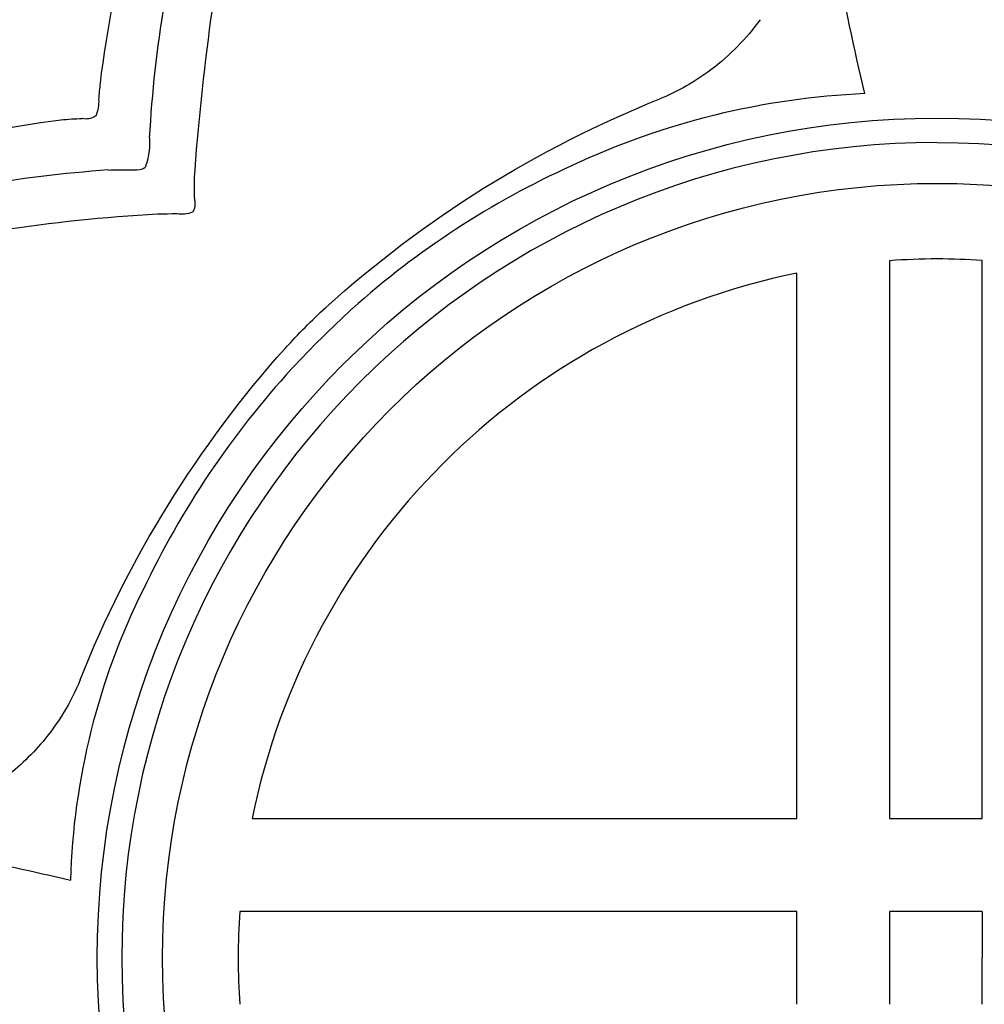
# Model space of a CAD drawing. Extents: x -1.04 to 1.04, y -1.04 to 1.04.
# Tile 9 of 19: x -0.51 to 0.03, y -0.03 to 0.52. Entities that reach past the tile are written whole.
import ezdxf

# ---------------------------------------------------------------- set-up
doc = ezdxf.new("R2010")
doc.units = 0

msp = doc.modelspace()

# ---------------------------------------------------------------- linework, layer by layer
at = {"layer": 'Default', "color": 202, "linetype": 'CONTINUOUS', "extrusion": (0.629819, 0.428341, -0.64796)}
msp.add_arc((-3e-06, 5e-06, 0.927837), 0.837632, 299.782361, 311.215409, dxfattribs=at)
at = {"layer": 'Default', "color": 202, "linetype": 'CONTINUOUS', "extrusion": (-0.629819, -0.428341, -0.64796)}
msp.add_arc((3e-06, -5e-06, -0.927837), 0.837632, 119.782361, 131.215409, dxfattribs=at)
at = {"layer": 'Default', "color": 202, "linetype": 'CONTINUOUS', "extrusion": (0.27295, 0.341887, -0.899228)}
msp.add_arc((6e-06, -4e-06, 1.008843), 0.738055, 327.682015, 340.17811, dxfattribs=at)
at = {"layer": 'Default', "color": 202, "linetype": 'CONTINUOUS', "extrusion": (-0.27295, -0.341887, -0.899228)}
msp.add_arc((-6e-06, 4e-06, -1.008843), 0.738055, 147.682015, 160.17811, dxfattribs=at)
at = {"layer": 'Default', "color": 202, "linetype": 'CONTINUOUS', "extrusion": (-0.201741, -0.345806, 0.916362)}
msp.add_arc((-0.000209, -5.5e-05, -1.042364), 0.689695, 193.530408, 201.635324, dxfattribs=at)
at = {"layer": 'Default', "color": 202, "linetype": 'CONTINUOUS', "extrusion": (0.201741, 0.345806, 0.916362)}
msp.add_arc((0.000209, 5.5e-05, 1.042364), 0.689695, 13.530408, 21.635324, dxfattribs=at)
at = {"layer": 'Default', "color": 202, "linetype": 'CONTINUOUS', "extrusion": (-0.726332, -0.18766, 0.661231)}
msp.add_arc((-0.000218, -0.000358, -0.510868), 1.140421, 237.907518, 242.713754, dxfattribs=at)
at = {"layer": 'Default', "color": 202, "linetype": 'CONTINUOUS', "extrusion": (0.726332, 0.18766, 0.661231)}
msp.add_arc((0.000218, 0.000358, 0.510868), 1.140421, 57.907518, 62.713754, dxfattribs=at)
at = {"layer": 'Default', "color": 202, "linetype": 'CONTINUOUS', "extrusion": (-0.158521, 0.458731, -0.874321)}
msp.add_arc((2e-06, 4e-06, 1.243982), 0.122513, 230.896296, 249.635948, dxfattribs=at)
at = {"layer": 'Default', "color": 202, "linetype": 'CONTINUOUS', "extrusion": (0.158521, -0.458731, -0.874321)}
msp.add_arc((-2e-06, -4e-06, -1.243982), 0.122513, 50.896296, 69.635948, dxfattribs=at)
at = {"layer": 'Default', "color": 202, "linetype": 'CONTINUOUS', "extrusion": (-0.154499, 0.454455, -0.877269)}
msp.add_arc((-1e-06, -4e-06, 1.24476), 0.114332, 249.463817, 265.863967, dxfattribs=at)
at = {"layer": 'Default', "color": 202, "linetype": 'CONTINUOUS', "extrusion": (0.154499, -0.454455, -0.877269)}
msp.add_arc((1e-06, 4e-06, -1.24476), 0.114332, 69.463817, 85.863967, dxfattribs=at)
at = {"layer": 'Default', "color": 202, "linetype": 'CONTINUOUS', "extrusion": (0.083787, -0.38642, 0.918509)}
msp.add_arc((0.000991, -0.000302, -1.195888), 0.364837, 163.267446, 164.78841, dxfattribs=at)
at = {"layer": 'Default', "color": 202, "linetype": 'CONTINUOUS', "extrusion": (-0.083787, 0.38642, 0.918509)}
msp.add_arc((-0.000991, 0.000302, 1.195888), 0.364837, 343.267446, 344.78841, dxfattribs=at)
at = {"layer": 'Default', "color": 202, "linetype": 'CONTINUOUS', "extrusion": (-0.384745, 0.375217, -0.843317)}
msp.add_arc((1.3e-05, 1.2e-05, 1.24983), 0.020648, 217.190226, 245.096355, dxfattribs=at)
at = {"layer": 'Default', "color": 202, "linetype": 'CONTINUOUS', "extrusion": (0.384745, -0.375217, -0.843317)}
msp.add_arc((-1.3e-05, -1.2e-05, -1.24983), 0.020648, 37.190226, 65.096355, dxfattribs=at)
at = {"layer": 'Default', "color": 202, "linetype": 'CONTINUOUS', "extrusion": (0.065717, -0.083946, -0.994301)}
msp.add_arc((0, -1.7e-05, 1.090427), 0.611105, 265.886612, 286.349464, dxfattribs=at)
at = {"layer": 'Default', "color": 202, "linetype": 'CONTINUOUS', "extrusion": (-0.065717, 0.083946, -0.994301)}
msp.add_arc((-0, 1.7e-05, -1.090427), 0.611105, 85.886612, 106.349464, dxfattribs=at)
at = {"layer": 'Default', "color": 202, "linetype": 'CONTINUOUS', "extrusion": (0.01782, -0.045158, 0.998821)}
msp.add_arc((2e-06, 3e-06, -1.175788), 0.424289, 70.942605, 93.594644, dxfattribs=at)
at = {"layer": 'Default', "color": 202, "linetype": 'CONTINUOUS', "extrusion": (-0.01782, 0.045158, 0.998821)}
msp.add_arc((-2e-06, -3e-06, 1.175788), 0.424289, 250.942605, 273.594644, dxfattribs=at)
at = {"layer": 'Default', "color": 202, "linetype": 'CONTINUOUS', "extrusion": (0.344571, 0.198529, 0.917527)}
msp.add_arc((-3.8e-05, 1.2e-05, -1.043979), 0.687504, 338.858066, 346.984596, dxfattribs=at)
at = {"layer": 'Default', "color": 202, "linetype": 'CONTINUOUS', "extrusion": (-0.344571, -0.198529, 0.917527)}
msp.add_arc((3.8e-05, -1.2e-05, 1.043979), 0.687504, 158.858066, 166.984596, dxfattribs=at)
at = {"layer": 'Default', "color": 202, "linetype": 'CONTINUOUS', "extrusion": (0.390047, -0.251886, 0.885673)}
msp.add_arc((-0.000101, -7e-05, -1.240318), 0.155397, 30.962224, 35.661696, dxfattribs=at)
at = {"layer": 'Default', "color": 202, "linetype": 'CONTINUOUS', "extrusion": (-0.390047, 0.251886, 0.885673)}
msp.add_arc((0.000101, 7e-05, 1.240318), 0.155397, 210.962224, 215.661696, dxfattribs=at)
at = {"layer": 'Default', "color": 202, "linetype": 'CONTINUOUS', "extrusion": (-0.373934, 0.376767, -0.847479)}
msp.add_arc((0, -1e-06, 1.249967), 0.009055, 283.228206, 334.629261, dxfattribs=at)
at = {"layer": 'Default', "color": 202, "linetype": 'CONTINUOUS', "extrusion": (0.373934, -0.376767, -0.847479)}
msp.add_arc((-0, 1e-06, -1.249967), 0.009055, 103.228206, 154.629261, dxfattribs=at)
at = {"layer": 'Default', "color": 202, "linetype": 'CONTINUOUS', "extrusion": (0.000531, -0.00014, -1)}
msp.add_arc((-1e-06, -0, 1.161006), 0.463212, 0.000677, 89.999266, dxfattribs=at)
at = {"layer": 'Default', "color": 202, "linetype": 'CONTINUOUS', "extrusion": (-0.000531, 0.00014, -1)}
msp.add_arc((-1e-06, -0, -1.161006), 0.463212, 0.000677, 89.999266, dxfattribs=at)
at = {"layer": 'Default', "color": 202, "linetype": 'CONTINUOUS', "extrusion": (0.000523, -0.00014, -1)}
msp.add_arc((0, -0, 1.161007), 0.463211, 90.000554, 179.97988, dxfattribs=at)
at = {"layer": 'Default', "color": 202, "linetype": 'CONTINUOUS', "extrusion": (-0.000523, 0.00014, -1)}
msp.add_arc((0, -0, -1.161007), 0.463211, 90.000554, 179.97988, dxfattribs=at)
at = {"layer": 'Default', "color": 202, "linetype": 'CONTINUOUS', "extrusion": (0.998899, -0.046908, -0)}
msp.add_arc((0.000349, -0.000874, -0.454403), 1.16354, 291.799337, 291.985344, dxfattribs=at)
at = {"layer": 'Default', "color": 202, "linetype": 'CONTINUOUS', "extrusion": (-0.998899, 0.046908, -0)}
msp.add_arc((-0.000349, 0.000874, 0.454403), 1.16354, 111.799337, 111.985344, dxfattribs=at)
at = {"layer": 'Default', "color": 202, "linetype": 'CONTINUOUS', "extrusion": (0.378173, -0.355192, 0.854882)}
msp.add_arc((-4.1e-05, 6.6e-05, -1.249295), 0.042064, 298.423351, 322.748956, dxfattribs=at)
at = {"layer": 'Default', "color": 202, "linetype": 'CONTINUOUS', "extrusion": (-0.378173, 0.355192, 0.854882)}
msp.add_arc((4.1e-05, -6.6e-05, 1.249295), 0.042064, 118.423351, 142.748956, dxfattribs=at)
at = {"layer": 'Default', "color": 202, "linetype": 'CONTINUOUS', "extrusion": (-0.000528, 0.00014, 1)}
msp.add_arc((1e-06, -3e-06, -1.166298), 0.449723, 90.000726, 179.998903, dxfattribs=at)
at = {"layer": 'Default', "color": 202, "linetype": 'CONTINUOUS', "extrusion": (0.000528, -0.00014, 1)}
msp.add_arc((1e-06, -3e-06, 1.166298), 0.449723, 90.000726, 179.998903, dxfattribs=at)
at = {"layer": 'Default', "color": 202, "linetype": 'CONTINUOUS', "extrusion": (0.000521, -0.000139, -1)}
msp.add_arc((0, -1e-06, 1.166299), 0.44972, 90.000591, 179.979268, dxfattribs=at)
at = {"layer": 'Default', "color": 202, "linetype": 'CONTINUOUS', "extrusion": (-0.000521, 0.000139, -1)}
msp.add_arc((0, -1e-06, -1.166299), 0.44972, 90.000591, 179.979268, dxfattribs=at)
at = {"layer": 'Default', "color": 202, "linetype": 'CONTINUOUS', "extrusion": (-0.332846, -0.298563, -0.894468)}
msp.add_arc((-0.000202, -9.4e-05, 0.987709), 0.765891, 202.876275, 214.904419, dxfattribs=at)
at = {"layer": 'Default', "color": 202, "linetype": 'CONTINUOUS', "extrusion": (0.332846, 0.298563, -0.894468)}
msp.add_arc((0.000202, 9.4e-05, -0.987709), 0.765891, 22.876275, 34.904419, dxfattribs=at)
at = {"layer": 'Default', "color": 202, "linetype": 'CONTINUOUS', "extrusion": (-0.373903, 0.225373, -0.899669)}
msp.add_arc((-2.2e-05, 8e-06, 1.239812), 0.159247, 148.94023, 153.214403, dxfattribs=at)
at = {"layer": 'Default', "color": 202, "linetype": 'CONTINUOUS', "extrusion": (0.373903, -0.225373, -0.899669)}
msp.add_arc((2.2e-05, -8e-06, -1.239812), 0.159247, 328.94023, 333.214403, dxfattribs=at)
at = {"layer": 'Default', "color": 202, "linetype": 'CONTINUOUS', "extrusion": (0.35004, -0.378336, 0.856933)}
msp.add_arc((-6e-06, -4e-06, -1.249319), 0.041264, 219.405167, 228.920554, dxfattribs=at)
at = {"layer": 'Default', "color": 202, "linetype": 'CONTINUOUS', "extrusion": (-0.35004, 0.378336, 0.856933)}
msp.add_arc((6e-06, 4e-06, 1.249319), 0.041264, 39.405167, 48.920554, dxfattribs=at)
at = {"layer": 'Default', "color": 202, "linetype": 'CONTINUOUS', "extrusion": (0.351102, -0.351063, 0.868033)}
msp.add_arc((4e-06, 6e-06, -1.249992), 0.004446, 225.756551, 279.125356, dxfattribs=at)
at = {"layer": 'Default', "color": 202, "linetype": 'CONTINUOUS', "extrusion": (-0.351102, 0.351063, 0.868033)}
msp.add_arc((-4e-06, -6e-06, 1.249992), 0.004446, 45.756551, 99.125356, dxfattribs=at)
at = {"layer": 'Default', "color": 202, "linetype": 'CONTINUOUS', "extrusion": (0.219438, -0.350664, 0.910429)}
msp.add_arc((-0.000147, 9.4e-05, -1.242127), 0.139901, 145.933283, 153.098984, dxfattribs=at)
at = {"layer": 'Default', "color": 202, "linetype": 'CONTINUOUS', "extrusion": (-0.219438, 0.350664, 0.910429)}
msp.add_arc((0.000147, -9.4e-05, 1.242127), 0.139901, 325.933283, 333.098984, dxfattribs=at)
at = {"layer": 'Default', "color": 202, "linetype": 'CONTINUOUS', "extrusion": (0.003813, -0.002236, 0.99999)}
msp.add_arc((-1e-06, 3e-06, -1.155576), 0.476592, 114.355813, 131.805649, dxfattribs=at)
at = {"layer": 'Default', "color": 202, "linetype": 'CONTINUOUS', "extrusion": (-0.003813, 0.002236, 0.99999)}
msp.add_arc((-1e-06, 3e-06, 1.155576), 0.476592, 114.355813, 131.805649, dxfattribs=at)
at = {"layer": 'Default', "color": 202, "linetype": 'CONTINUOUS', "extrusion": (0.000525, -0.000138, -1)}
msp.add_arc((-1e-06, -0, 1.174722), 0.427233, 0.000667, 89.999263, dxfattribs=at)
at = {"layer": 'Default', "color": 202, "linetype": 'CONTINUOUS', "extrusion": (-0.000525, 0.000138, -1)}
msp.add_arc((-1e-06, -0, -1.174722), 0.427233, 0.000667, 89.999263, dxfattribs=at)
at = {"layer": 'Default', "color": 202, "linetype": 'CONTINUOUS', "extrusion": (0.000517, -0.000138, -1)}
msp.add_arc((1e-06, -4e-06, 1.174722), 0.427236, 90.000655, 179.97768, dxfattribs=at)
at = {"layer": 'Default', "color": 202, "linetype": 'CONTINUOUS', "extrusion": (-0.000517, 0.000138, -1)}
msp.add_arc((1e-06, -4e-06, -1.174722), 0.427236, 90.000655, 179.97768, dxfattribs=at)
at = {"layer": 'Default', "color": 202, "linetype": 'CONTINUOUS', "extrusion": (-0.334782, 0.331707, -0.881982)}
msp.add_arc((-1.4e-05, -9e-06, 1.249958), 0.010276, 207.007007, 249.79251, dxfattribs=at)
at = {"layer": 'Default', "color": 202, "linetype": 'CONTINUOUS', "extrusion": (0.334782, -0.331707, -0.881982)}
msp.add_arc((1.4e-05, 9e-06, -1.249958), 0.010276, 27.007007, 69.79251, dxfattribs=at)
at = {"layer": 'Default', "color": 202, "linetype": 'CONTINUOUS', "extrusion": (0.283398, 0.474797, 0.833219)}
msp.add_arc((-6.8e-05, 7.7e-05, -0.843588), 0.922523, 309.589192, 321.304036, dxfattribs=at)
at = {"layer": 'Default', "color": 202, "linetype": 'CONTINUOUS', "extrusion": (-0.283398, -0.474797, 0.833219)}
msp.add_arc((6.8e-05, -7.7e-05, 0.843588), 0.922523, 129.589192, 141.304036, dxfattribs=at)
at = {"layer": 'Default', "color": 202, "linetype": 'CONTINUOUS', "extrusion": (0.353263, -0.113701, 0.928589)}
msp.add_arc((-0.000479, -0.000154, -1.21976), 0.27379, 16.384252, 21.210291, dxfattribs=at)
at = {"layer": 'Default', "color": 202, "linetype": 'CONTINUOUS', "extrusion": (-0.353263, 0.113701, 0.928589)}
msp.add_arc((0.000479, 0.000154, 1.21976), 0.27379, 196.384252, 201.210291, dxfattribs=at)
at = {"layer": 'Default', "color": 202, "linetype": 'CONTINUOUS', "extrusion": (-0.331286, 0.339831, -0.880207)}
msp.add_arc((0, -1e-06, 1.249902), 0.015655, 294.795557, 328.741125, dxfattribs=at)
at = {"layer": 'Default', "color": 202, "linetype": 'CONTINUOUS', "extrusion": (0.331286, -0.339831, -0.880207)}
msp.add_arc((-0, 1e-06, -1.249902), 0.015655, 114.795557, 148.741125, dxfattribs=at)
at = {"layer": 'Default', "color": 202, "linetype": 'CONTINUOUS', "extrusion": (-0.001828, 0.003891, 0.999991)}
msp.add_arc((5e-06, -0.000218, -1.187589), 0.390258, 90.230189, 94.082097, dxfattribs=at)
at = {"layer": 'Default', "color": 202, "linetype": 'CONTINUOUS', "extrusion": (0.001828, -0.003891, 0.999991)}
msp.add_arc((5e-06, -0.000218, 1.187589), 0.390258, 90.230189, 94.082097, dxfattribs=at)
at = {"layer": 'Default', "color": 202, "linetype": 'CONTINUOUS', "extrusion": (-1, -0, 0)}
for centre, radius, start, end in [((5e-06, 1.3e-05, 0.025601), 1.249752, 252.084964, 266.476399), ((2e-06, 0.000166, 0.076804), 1.247473, 88.824149, 91.176048), ((1e-06, 2.2e-05, -0.025601), 1.24976, 268.826172, 269.999969)]:
    msp.add_arc(centre, radius, start, end, dxfattribs=at)
at = {"layer": 'Default', "color": 202, "linetype": 'CONTINUOUS', "extrusion": (1, 0, 0)}
for centre, radius, start, end in [((-5e-06, -1.3e-05, -0.025601), 1.249752, 72.084964, 86.476399), ((-2e-06, -0.000166, -0.076804), 1.247473, 268.824149, 271.176048), ((-1e-06, -2.2e-05, 0.025601), 1.24976, 88.826172, 89.999969)]:
    msp.add_arc(centre, radius, start, end, dxfattribs=at)
at = {"layer": 'Default', "color": 202, "linetype": 'CONTINUOUS', "extrusion": (0.000704, 0.004091, 0.999991)}
msp.add_arc((8.8e-05, 0.001509, -1.187511), 0.388766, 86.11347, 89.799429, dxfattribs=at)
at = {"layer": 'Default', "color": 202, "linetype": 'CONTINUOUS', "extrusion": (-0.000704, -0.004091, 0.999991)}
msp.add_arc((8.8e-05, 0.001509, 1.187511), 0.388766, 86.11347, 89.799429, dxfattribs=at)
at = {"layer": 'Default', "color": 202, "linetype": 'CONTINUOUS', "extrusion": (1, -0, 0)}
for centre, radius, start, end in [((-1e-06, 1.1e-05, 0.025601), 1.249749, 273.523424, 287.919383), ((-1e-06, 8e-06, -0.076804), 1.247646, 273.529354, 287.618376)]:
    msp.add_arc(centre, radius, start, end, dxfattribs=at)
at = {"layer": 'Default', "color": 202, "linetype": 'CONTINUOUS', "extrusion": (-1, 0, 0)}
msp.add_arc((1e-06, -1.1e-05, -0.025601), 1.249749, 93.523424, 107.919383, dxfattribs=at)
at = {"layer": 'Default', "color": 202, "linetype": 'CONTINUOUS', "extrusion": (-0.000794, 0.000399, 1)}
msp.add_arc((3e-06, -6e-06, -1.188903), 0.386023, 101.619742, 168.450867, dxfattribs=at)
at = {"layer": 'Default', "color": 202, "linetype": 'CONTINUOUS', "extrusion": (0.000794, -0.000399, 1)}
msp.add_arc((3e-06, -6e-06, 1.188903), 0.386023, 101.619742, 168.450867, dxfattribs=at)
at = {"layer": 'Default', "color": 202, "linetype": 'CONTINUOUS', "extrusion": (-1, -0, -0)}
for centre, radius, start, end in [((1e-06, -8e-06, 0.076804), 1.247646, 93.529354, 107.618376), ((-2e-06, -0.00011, 0.025601), 1.249628, 268.826151, 271.173994)]:
    msp.add_arc(centre, radius, start, end, dxfattribs=at)
at = {"layer": 'Default', "color": 202, "linetype": 'CONTINUOUS', "extrusion": (-0.115858, 0.116048, -0.986463)}
msp.add_arc((8e-06, 9.2e-05, 1.214244), 0.296743, 86.794913, 92.958528, dxfattribs=at)
at = {"layer": 'Default', "color": 202, "linetype": 'CONTINUOUS', "extrusion": (0.115858, -0.116048, -0.986463)}
msp.add_arc((-8e-06, -9.2e-05, -1.214244), 0.296743, 266.794913, 272.958528, dxfattribs=at)
at = {"layer": 'Default', "color": 202, "linetype": 'CONTINUOUS', "extrusion": (-0.071888, 0.072707, 0.994759)}
msp.add_arc((-9e-06, -0.000152, -1.098341), 0.596628, 267.835181, 272.320277, dxfattribs=at)
at = {"layer": 'Default', "color": 202, "linetype": 'CONTINUOUS', "extrusion": (0.071888, -0.072707, 0.994759)}
msp.add_arc((9e-06, 0.000152, 1.098341), 0.596628, 87.835181, 92.320277, dxfattribs=at)
at = {"layer": 'Default', "color": 202, "linetype": 'CONTINUOUS', "extrusion": (0.086957, -0.064504, -0.994122)}
msp.add_arc((-0, -0, 1.089551), 0.612682, 255.041507, 275.249159, dxfattribs=at)
at = {"layer": 'Default', "color": 202, "linetype": 'CONTINUOUS', "extrusion": (-0.086957, 0.064504, -0.994122)}
msp.add_arc((0, 0, -1.089551), 0.612682, 75.041507, 95.249159, dxfattribs=at)
at = {"layer": 'Default', "color": 202, "linetype": 'CONTINUOUS', "extrusion": (-0.008733, 0.008225, 0.999928)}
msp.add_arc((-2.1e-05, 1.8e-05, -1.147695), 0.495246, 137.528404, 154.602673, dxfattribs=at)
at = {"layer": 'Default', "color": 202, "linetype": 'CONTINUOUS', "extrusion": (0.008733, -0.008225, 0.999928)}
msp.add_arc((-2.1e-05, 1.8e-05, 1.147695), 0.495246, 137.528404, 154.602673, dxfattribs=at)
at = {"layer": 'Default', "color": 202, "linetype": 'CONTINUOUS', "extrusion": (0.079822, -0.027181, 0.996439)}
msp.add_arc((-1e-06, -7e-06, -1.189587), 0.383913, 82.340712, 107.180372, dxfattribs=at)
at = {"layer": 'Default', "color": 202, "linetype": 'CONTINUOUS', "extrusion": (-0.079822, 0.027181, 0.996439)}
msp.add_arc((1e-06, 7e-06, 1.189587), 0.383913, 262.340712, 287.180372, dxfattribs=at)
at = {"layer": 'Default', "color": 202, "linetype": 'CONTINUOUS', "extrusion": (-0.453736, 0.155272, -0.877504)}
msp.add_arc((0, -1e-06, 1.244703), 0.114952, 273.90181, 293.871556, dxfattribs=at)
at = {"layer": 'Default', "color": 202, "linetype": 'CONTINUOUS', "extrusion": (0.453736, -0.155272, -0.877504)}
msp.add_arc((-0, 1e-06, -1.244703), 0.114952, 93.90181, 113.871556, dxfattribs=at)
at = {"layer": 'Default', "color": 202, "linetype": 'CONTINUOUS', "extrusion": (-0.458076, 0.159729, -0.874445)}
msp.add_arc((7e-06, -1.3e-05, 1.243876), 0.123565, 293.584005, 308.746106, dxfattribs=at)
at = {"layer": 'Default', "color": 202, "linetype": 'CONTINUOUS', "extrusion": (0.458076, -0.159729, -0.874445)}
msp.add_arc((-7e-06, 1.3e-05, -1.243876), 0.123565, 113.584005, 128.746106, dxfattribs=at)
at = {"layer": 'Default', "color": 202, "linetype": 'CONTINUOUS', "extrusion": (0, -1, -0)}
for centre, radius, start, end in [((6e-06, 2e-05, -0.076804), 1.247659, 252.399557, 266.470438), ((-2e-06, -0.000166, -0.076804), 1.247473, 268.824156, 271.176041)]:
    msp.add_arc(centre, radius, start, end, dxfattribs=at)
at = {"layer": 'Default', "color": 202, "linetype": 'CONTINUOUS', "extrusion": (-0, 1, -0)}
for centre, radius, start, end in [((-6e-06, -2e-05, 0.076804), 1.247659, 72.399557, 86.470438), ((2e-06, 0.000166, 0.076804), 1.247473, 88.824156, 91.176041)]:
    msp.add_arc(centre, radius, start, end, dxfattribs=at)
at = {"layer": 'Default', "color": 202, "linetype": 'CONTINUOUS', "extrusion": (-0.430804, -0.609864, -0.665187)}
msp.add_arc((-4e-06, -6e-06, 0.947506), 0.815304, 229.857108, 239.428809, dxfattribs=at)
at = {"layer": 'Default', "color": 202, "linetype": 'CONTINUOUS', "extrusion": (0.430804, 0.609864, -0.665187)}
msp.add_arc((4e-06, 6e-06, -0.947506), 0.815304, 49.857108, 59.428809, dxfattribs=at)
at = {"layer": 'Default', "color": 202, "linetype": 'CONTINUOUS', "extrusion": (-0.004098, 0.0014, 0.999991)}
msp.add_arc((-0.001415, 8.5e-05, -1.187658), 0.388414, 175.987476, 179.790531, dxfattribs=at)
at = {"layer": 'Default', "color": 202, "linetype": 'CONTINUOUS', "extrusion": (0.004098, -0.0014, 0.999991)}
msp.add_arc((-0.001415, 8.5e-05, 1.187658), 0.388414, 175.987476, 179.790531, dxfattribs=at)
at = {"layer": 'Default', "color": 202, "linetype": 'CONTINUOUS', "extrusion": (0, 1, -0)}
msp.add_arc((-1e-06, 1e-05, 0.025602), 1.249748, 273.523431, 287.894687, dxfattribs=at)
at = {"layer": 'Default', "color": 202, "linetype": 'CONTINUOUS', "extrusion": (-0, -1, -0)}
msp.add_arc((1e-06, -1e-05, -0.025602), 1.249748, 93.523431, 107.894687, dxfattribs=at)
at = {"layer": 'Default', "color": 202, "linetype": 'CONTINUOUS', "extrusion": (0, 1, 0)}
msp.add_arc((-2e-06, -0.00011, 0.025602), 1.249628, 268.826159, 271.173987, dxfattribs=at)
at = {"layer": 'Default', "color": 202, "linetype": 'CONTINUOUS', "extrusion": (-0, -1, 0)}
msp.add_arc((2e-06, 0.00011, -0.025602), 1.249628, 88.826159, 91.173987, dxfattribs=at)
at = {"layer": 'Default', "color": 202, "linetype": 'CONTINUOUS', "extrusion": (1, -0, -0)}
for centre, radius, start, end in [((2e-06, 0.00011, -0.025601), 1.249628, 88.826151, 91.173994), ((1e-06, 2.2e-05, 0.025601), 1.24976, 268.826172, 269.999969)]:
    msp.add_arc(centre, radius, start, end, dxfattribs=at)
at = {"layer": 'Default', "color": 202, "linetype": 'CONTINUOUS', "extrusion": (-1, 0, -0)}
msp.add_arc((-1e-06, -2.2e-05, -0.025601), 1.24976, 88.826172, 89.999969, dxfattribs=at)
at = {"layer": 'Default', "color": 202, "linetype": 'CONTINUOUS', "extrusion": (0.000531, -0.000131, -1)}
msp.add_arc((-1e-06, 3e-06, 1.161006), 0.463214, 270.000725, 359.99903, dxfattribs=at)
at = {"layer": 'Default', "color": 202, "linetype": 'CONTINUOUS', "extrusion": (-0.000531, 0.000131, -1)}
msp.add_arc((-1e-06, 3e-06, -1.161006), 0.463214, 270.000725, 359.99903, dxfattribs=at)
at = {"layer": 'Default', "color": 202, "linetype": 'CONTINUOUS', "extrusion": (-0.000528, 0.000131, 1)}
msp.add_arc((1e-06, 0, -1.166298), 0.449721, 180.000714, 269.999282, dxfattribs=at)
at = {"layer": 'Default', "color": 202, "linetype": 'CONTINUOUS', "extrusion": (0.000528, -0.000131, 1)}
msp.add_arc((1e-06, 0, 1.166298), 0.449721, 180.000714, 269.999282, dxfattribs=at)
at = {"layer": 'Default', "color": 202, "linetype": 'CONTINUOUS', "extrusion": (0.000525, -0.00013, -1)}
msp.add_arc((-1e-06, 3e-06, 1.174722), 0.427235, 270.000767, 359.999043, dxfattribs=at)
at = {"layer": 'Default', "color": 202, "linetype": 'CONTINUOUS', "extrusion": (-0.000525, 0.00013, -1)}
msp.add_arc((-1e-06, 3e-06, -1.174722), 0.427235, 270.000767, 359.999043, dxfattribs=at)
at = {"layer": 'Default', "color": 202, "linetype": 'CONTINUOUS', "extrusion": (-0.004287, -0.001117, 0.99999)}
msp.add_arc((0.001602, 2.2e-05, -1.187584), 0.391659, 180.220201, 183.945563, dxfattribs=at)
at = {"layer": 'Default', "color": 202, "linetype": 'CONTINUOUS', "extrusion": (0.004287, 0.001117, 0.99999)}
msp.add_arc((0.001602, 2.2e-05, 1.187584), 0.391659, 180.220201, 183.945563, dxfattribs=at)
at = {"layer": 'Default', "color": 202, "linetype": 'CONTINUOUS', "extrusion": (0.000523, -0.000132, -1)}
msp.add_arc((0, 0, 1.161007), 0.463211, 180.000588, 269.999431, dxfattribs=at)
at = {"layer": 'Default', "color": 202, "linetype": 'CONTINUOUS', "extrusion": (-0.000523, 0.000132, -1)}
msp.add_arc((0, 0, -1.161007), 0.463211, 180.000588, 269.999431, dxfattribs=at)
at = {"layer": 'Default', "color": 202, "linetype": 'CONTINUOUS', "extrusion": (-0.000521, 0.000131, 1)}
msp.add_arc((-0, 1e-06, -1.166299), 0.44972, 270.000591, 359.999334, dxfattribs=at)
at = {"layer": 'Default', "color": 202, "linetype": 'CONTINUOUS', "extrusion": (0.000521, -0.000131, 1)}
msp.add_arc((-0, 1e-06, 1.166299), 0.44972, 270.000591, 359.999334, dxfattribs=at)
at = {"layer": 'Default', "color": 202, "linetype": 'CONTINUOUS', "extrusion": (0.000517, -0.00013, -1)}
msp.add_arc((4e-06, 1e-06, 1.174722), 0.427237, 180.00079, 269.998774, dxfattribs=at)
at = {"layer": 'Default', "color": 202, "linetype": 'CONTINUOUS', "extrusion": (-0.000517, 0.00013, -1)}
msp.add_arc((4e-06, 1e-06, -1.174722), 0.427237, 180.00079, 269.998774, dxfattribs=at)

doc.saveas('drawing.dxf')
